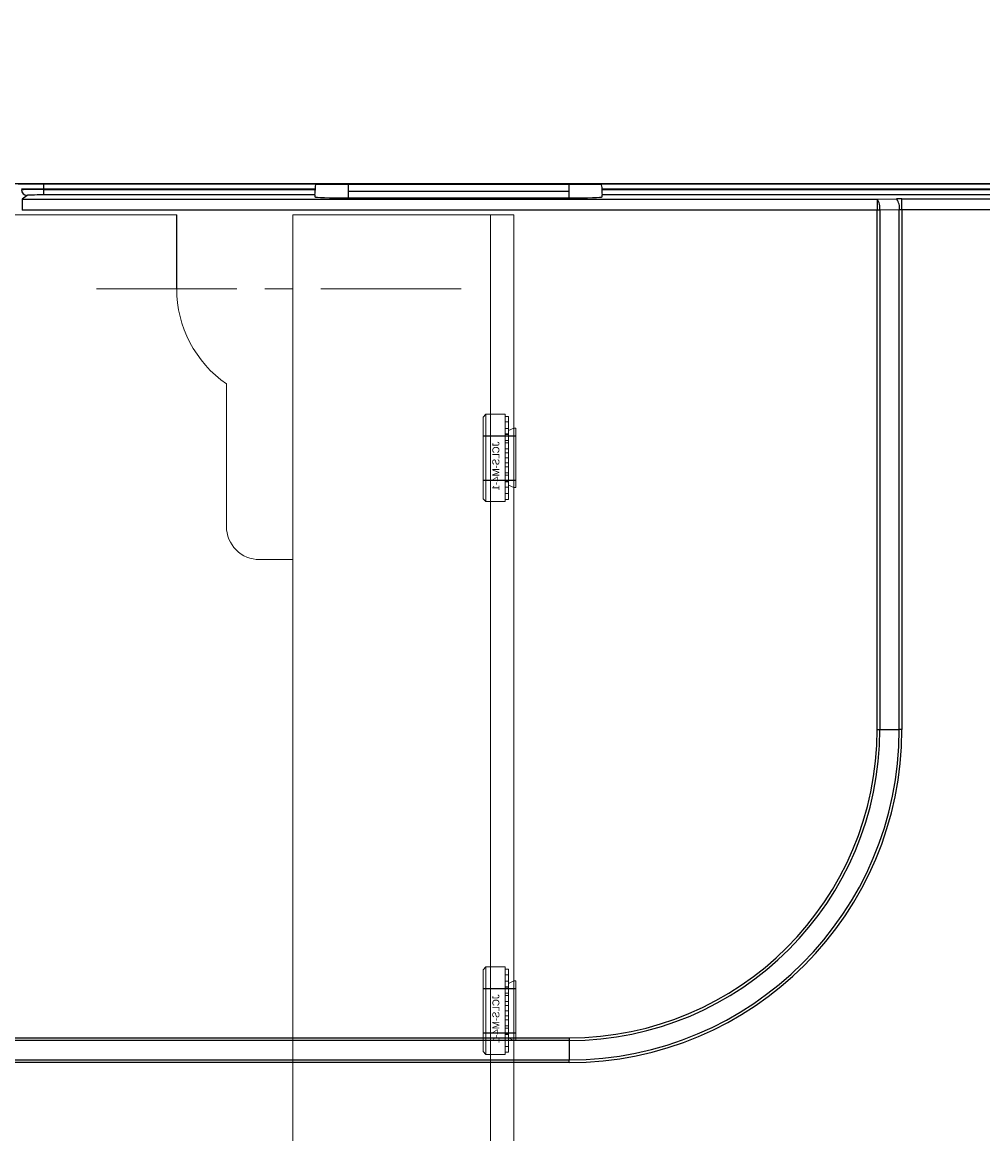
# Model space of a CAD drawing. Header units: millimetres. Extents: x -1086 to 4901, y 927 to 9917.
# Tile 24 of 85: x -183 to -96, y 6424 to 6524. Entities that reach past the tile are written whole.
import ezdxf
from ezdxf.lldxf.tags import DXFTag

# ---------------------------------------------------------------- set-up
doc = ezdxf.new("R2010")
doc.units = ezdxf.units.MM
doc.linetypes.add('CENTERX2', pattern=[20.32, 12.7, -2.54, 2.54, -2.54])
for name, color, linetype, lineweight in [('7标注层', 6, 'Continuous', 15), ('中心线', 1, 'CENTERX2', 13), ('虚线', 3, 'DASHED', 13)]:
    doc.layers.add(name, color=color, linetype=linetype, lineweight=lineweight)
doc.styles.add('PC_TEXTSTYLE', font='gbenor.shx', dxfattribs={"width": 0.8, "bigfont": 'gbcbig.shx'})
doc.styles.add('标注', font='arial.ttf')
tags = doc.linetypes.add('DASHED', pattern=[19.05, 12.7, -6.35]).pattern_tags.tags
tags[6:7] = [DXFTag(74, 4), DXFTag(75, 0), DXFTag(340, '0'), DXFTag(46, 1.0), DXFTag(50, 0.0), DXFTag(44, 0.0), DXFTag(45, 0.0)]
tags[4:5] = [DXFTag(74, 4), DXFTag(75, 0), DXFTag(340, '0'), DXFTag(46, 1.0), DXFTag(50, 0.0), DXFTag(44, 0.0), DXFTag(45, 0.0)]
doc.dimstyles.new('副本 GB_LINEAR', dxfattribs={"dimtxt": 3.5, "dimasz": 3.5, "dimexe": 1, "dimexo": 0, "dimgap": 1.5, "dimtad": 0, "dimtih": 1, "dimtoh": 1, "dimdsep": 46, "dimtxsty": 'PC_TEXTSTYLE', "dimcen": 0, "dimclrd": 256, "dimclrt": 6, "dimadec": 0, "dimazin": 2, "dimtp": 0.1, "dimtm": 0.1, "dimtfac": 0.71, "dimtdec": 3, "dimtmove": 0, "dimatfit": 3, "dimfxl": 1, "dimtzin": 12, "dimarcsym": 0})

# ---------------------------------------------------------------- blocks, each defined once
blk = doc.blocks.new('YTHGFGH')
at = {"color": 7, "linetype": 'Continuous', "lineweight": 15}
for p, q in [((20055.45, 9030.67), (20055.7, 9030.92)), ((20055.45, 9030.67), (20055.45, 9023.27)), ((20055.7, 9023.02), (20055.7, 9030.92)), ((20055.7, 9030.92), (20057.45, 9030.92)), ((20057.45, 9023.02), (20057.45, 9030.92)), ((20057.76, 9030.72), (20057.45, 9030.72)), ((20057.76, 9030.2), (20057.45, 9030.2)), ((20057.76, 9029.63), (20057.76, 9030.72)), ((20057.76, 9029.63), (20057.45, 9029.63)), ((20057.76, 9029.13), (20057.45, 9029.13)), ((20057.76, 9029.08), (20057.45, 9029.08)), ((20057.76, 9029.43), (20058.23, 9029.66)), ((20057.76, 9029.13), (20057.76, 9029.63)), ((20057.76, 9029.08), (20057.76, 9029.13)), ((20057.76, 9028.54), (20057.76, 9029.08)), ((20058.23, 9024.28), (20058.23, 9029.66)), ((20058.23, 9029.66), (20058.42, 9029.66)), ((20058.42, 9024.28), (20058.42, 9029.66)), ((20057.76, 9028.54), (20057.45, 9028.54)), ((20057.76, 9028.33), (20057.45, 9028.33)), ((20057.76, 9028.33), (20057.76, 9028.54)), ((20057.76, 9027.79), (20057.76, 9028.33)), ((20057.76, 9027.79), (20057.45, 9027.79)), ((20057.76, 9027.43), (20057.45, 9027.43)), ((20057.76, 9026.97), (20057.45, 9026.97)), ((20057.76, 9027.43), (20057.76, 9027.79)), ((20057.76, 9026.97), (20057.76, 9027.43)), ((20057.76, 9026.5), (20057.76, 9026.97)), ((20057.76, 9026.5), (20057.45, 9026.5)), ((20057.76, 9026.14), (20057.45, 9026.14)), ((20057.76, 9026.14), (20057.76, 9026.5)), ((20057.76, 9025.61), (20057.76, 9026.14)), ((20057.76, 9025.61), (20057.45, 9025.61)), ((20057.76, 9025.39), (20057.45, 9025.39)), ((20057.76, 9025.39), (20057.76, 9025.61)), ((20057.76, 9024.85), (20057.76, 9025.39)), ((20057.76, 9024.85), (20057.45, 9024.85)), ((20057.76, 9024.8), (20057.45, 9024.8)), ((20057.76, 9024.3), (20057.45, 9024.3)), ((20057.76, 9024.8), (20057.76, 9024.85)), ((20057.76, 9024.3), (20057.76, 9024.8)), ((20057.76, 9024.5), (20058.23, 9024.28)), ((20057.76, 9023.21), (20057.76, 9024.3)), ((20058.23, 9024.28), (20058.42, 9024.28)), ((20055.7, 9023.02), (20055.45, 9023.27)), ((20057.45, 9023.02), (20055.7, 9023.02)), ((20057.76, 9023.72), (20057.45, 9023.72)), ((20057.76, 9023.21), (20057.45, 9023.21))]:
    blk.add_line(p, q, dxfattribs=at)
at = {"layer": 'Defpoints', "color": 3}
for p, q in [((20055.45, 9028.97), (20058.42, 9028.97)), ((20055.45, 9024.97), (20058.42, 9024.97))]:
    blk.add_line(p, q, dxfattribs=at)
at = {"insert": (20056.3, 9025.49), "char_height": 0.625, "width": 0.7701, "attachment_point": 1, "rotation": 90, "style": '标注'}
blk.add_mtext('JCLS-M4-1', dxfattribs=at)
blk = doc.blocks.new('zw$B1CD')
at = {"color": 7, "linetype": 'Continuous', "lineweight": 15}
for p, q in [((30.68, 1344), (69.68, 1344)), ((80.18, 1344), (80.18, 1254)), ((98.08, 1344), (80.18, 1344)), ((98.08, 1344), (85.18, 1344)), ((98.08, 1344), (100.18, 1344)), ((98.08, 1344), (100.18, 1344)), ((100.18, 1344), (100.18, 684.71))]:
    blk.add_line(p, q, dxfattribs=at)
blk.add_line((69.68, 1337.3), (69.68, 1344))
blk.add_lwpolyline([(69.68, 1337.3, 0.245418), (74.18, 1328.69), (74.18, 1315.8, 0.414214), (77.18, 1312.8), (80.18, 1312.8)], format="xyb", dxfattribs=at)
at = {"layer": '中心线'}
blk.add_line((62.41, 1337.3), (97.96, 1337.3), dxfattribs=at)
at = {"layer": '虚线'}
blk.add_line((98.08, 1344), (98.08, 685.05), dxfattribs=at)
at = {"xscale": -1, "rotation": 180}
for p in [(-19958.05, 10348.97), (-19958.05, 10298.97)]:
    blk.add_blockref('YTHGFGH', p, dxfattribs=at)

msp = doc.modelspace()

# ---------------------------------------------------------------- linework, layer by layer
at = {"color": 7, "linetype": 'Continuous', "lineweight": 25}
for p, q in [((-98.101, 6509.575), (-213.101, 6509.575)), ((-180.646, 6509.54), (-182.96, 6509.54)), ((-180.646, 6509.54), (-180.646, 6509.075)), ((-155.988, 6509.54), (-180.646, 6509.54)), ((-155.988, 6509.54), (-153.101, 6509.54)), ((-153.101, 6509.54), (-153.101, 6508.875)), ((-153.101, 6509.54), (-133.101, 6509.54)), ((-133.101, 6508.875), (-133.101, 6509.54)), ((-133.101, 6509.54), (-130.214, 6509.54)), ((9.444, 6509.54), (-130.214, 6509.54)), ((-98.101, 6509.575), (-98.101, 6509.54)), ((51.899, 6509.575), (-98.101, 6509.575)), ((-180.646, 6509.075), (-182.644, 6509.075)), ((-182.145, 6508.524), (-182.584, 6508.194)), ((-180.646, 6509.075), (-180.646, 6509.062)), ((-156.059, 6509.075), (-180.646, 6509.075)), ((-180.646, 6509.062), (-180.646, 6508.562)), ((-180.646, 6509.062), (-156.059, 6509.062)), ((-156.101, 6508.562), (-180.646, 6508.562)), ((-156.101, 6508.561), (-156.101, 6508.378)), ((-156.059, 6509.062), (-156.059, 6509.075)), ((-133.101, 6508.875), (-153.101, 6508.875)), ((-153.101, 6508.3), (-133.101, 6508.3)), ((-130.143, 6509.075), (-130.143, 6509.062)), ((9.444, 6509.075), (-130.143, 6509.075)), ((-130.143, 6509.062), (9.444, 6509.062)), ((9.444, 6508.562), (-130.101, 6508.562)), ((-130.101, 6508.378), (-130.101, 6508.561)), ((-182.584, 6508.194), (-105.224, 6508.194)), ((-182.584, 6508.194), (-182.584, 6507.194)), ((-105.224, 6508.194), (-103.463, 6508.206)), ((-105.224, 6508.194), (-105.224, 6507.194)), ((-102.978, 6507.208), (-102.978, 6508.207)), ((-102.978, 6508.207), (-93.224, 6508.207)), ((-105.224, 6507.194), (-182.584, 6507.194)), ((-105.224, 6460.2), (-105.224, 6507.194)), ((-104.981, 6507.194), (-105.224, 6507.194)), ((-103.22, 6507.206), (-104.981, 6507.194)), ((-104.981, 6507.194), (-104.981, 6460.2)), ((-103.22, 6460.2), (-103.22, 6507.206)), ((-102.978, 6507.208), (-102.978, 6460.2)), ((-93.224, 6507.208), (-102.978, 6507.208)), ((-105.224, 6460.2), (-104.981, 6460.2)), ((-104.981, 6460.2), (-103.22, 6460.2)), ((-102.978, 6460.2), (-103.22, 6460.2)), ((-245.721, 6432.323), (-133.101, 6432.323)), ((-133.101, 6432.08), (-245.721, 6432.08)), ((-133.101, 6432.323), (-133.101, 6432.08)), ((-133.101, 6432.08), (-133.101, 6430.319)), ((-133.101, 6430.076), (-245.734, 6430.076)), ((-245.732, 6430.319), (-133.101, 6430.319)), ((-133.101, 6430.076), (-133.101, 6430.319))]:
    msp.add_line(p, q, dxfattribs=at)
at = {"color": 8, "linetype": 'Continuous', "lineweight": 25}
for p, q in [((-153.101, 6508.875), (-153.101, 6508.3)), ((-133.101, 6508.3), (-133.101, 6508.875))]:
    msp.add_line(p, q, dxfattribs=at)
at = {"color": 7, "linetype": 'Continuous', "lineweight": 25}
for centre, radius, start, end in [((-182.144, 6509.024), 0.5, 180.05364, 269.93108), ((-106.26, 6507.414), 1.297, 350.27057, 37.00447), ((-104.498, 6507.425), 1.297, 350.27057, 37.00447), ((-133.101, 6460.2), 27.877, 270, 0), ((-133.101, 6460.2), 28.119, 270, 0), ((-133.101, 6460.2), 29.881, 270, 0), ((-133.101, 6460.2), 30.123, 270, 0)]:
    msp.add_arc(centre, radius, start, end, dxfattribs=at)
for centre, major_axis, ratio, start_param, end_param in [((-180.646, 6509.022), (2, 0), 0.0196394, 1.5707963, 3.1066861), ((-180.646, 6508.523), (1.5, 0), 0.0261859, 1.5707963, 3.1066861), ((-153.101, 6508.561), (3, 0), 0.0261859, 3.1372298, 3.1415927), ((-153.101, 6508.378), (3, 0), 0.0261859, 3.1415927, 4.712389), ((-133.101, 6508.378), (3, 0), 0.0261859, 4.712389, 6.2831853), ((-133.101, 6508.561), (3, 0), 0.0261859, 0, 0.0043628), ((-102.978, 6508.155), (2, 0), 0.0261859, 1.5707963, 1.815775), ((-102.978, 6507.155), (1, 0), 0.0523718, 1.5707963, 1.815775)]:
    msp.add_ellipse(centre, major_axis=major_axis, ratio=ratio, start_param=start_param, end_param=end_param, dxfattribs=at)
for points in [[(-156.059, 6509.075), (-156.059, 6509.176), (-156.054, 6509.275), (-156.031, 6509.44), (-156.013, 6509.504), (-155.988, 6509.54)], [(-130.214, 6509.54), (-130.188, 6509.504), (-130.17, 6509.44), (-130.148, 6509.276), (-130.143, 6509.176), (-130.143, 6509.075)], [(-156.101, 6508.562), (-156.1, 6508.565), (-156.09, 6508.621), (-156.069, 6508.804), (-156.059, 6508.932), (-156.059, 6509.062)], [(-130.143, 6509.062), (-130.143, 6508.932), (-130.133, 6508.805), (-130.112, 6508.621), (-130.101, 6508.565), (-130.101, 6508.562)]]:
    msp.add_open_spline(points, degree=3, knots=[0, 0, 0, 0, 0.5, 0.5, 1, 1, 1, 1], dxfattribs=at)

# ---------------------------------------------------------------- block references
msp.add_blockref('zw$B1CD', (-238.284, 5162.775))

# ---------------------------------------------------------------- leaders
at = {"layer": '7标注层', "annotation_type": 0, "has_hookline": 1, "hookline_direction": 0}
msp.add_leader([(-227.905, 6457.379), (-358.764, 6588.155), (-89.462, 6588.155)], dimstyle='副本 GB_LINEAR', override={"dimscale": 5, "dimtad": 1}, dxfattribs=at)

doc.saveas('drawing.dxf')
